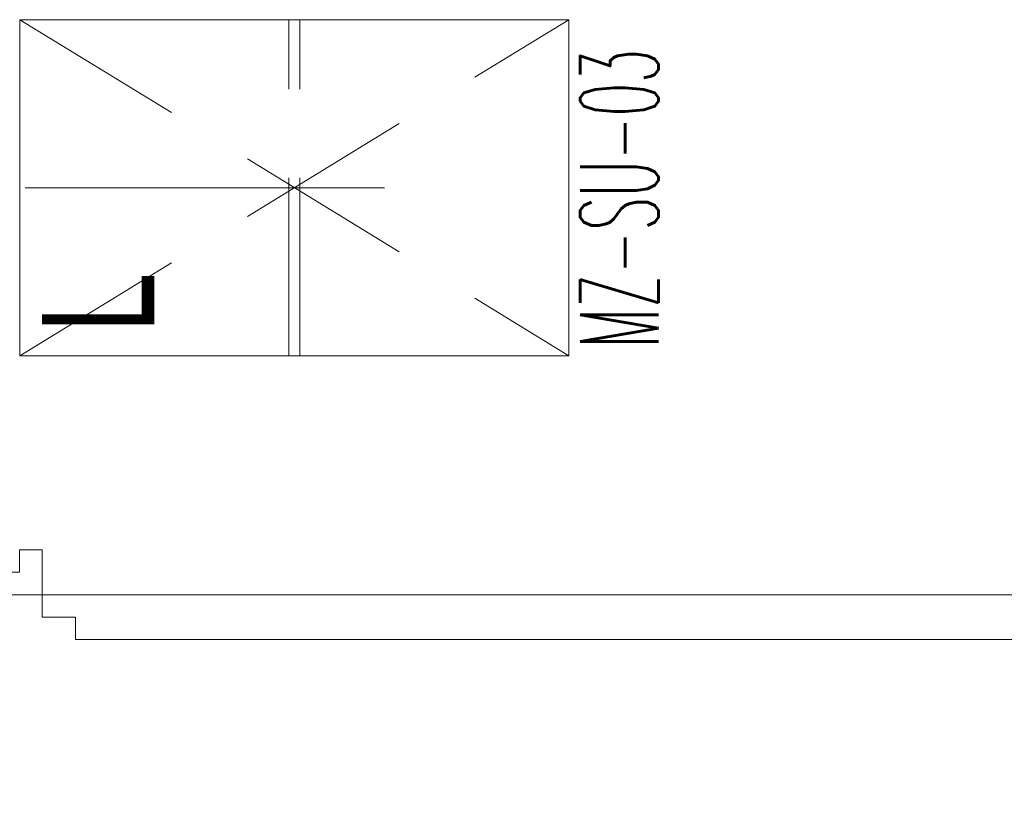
# Model space of a CAD drawing. Header units: millimetres. Extents: x 6161 to 8965, y -9035 to -5431.
# Tile 97 of 256: x 7810 to 7898, y -7390 to -7319. Entities that reach past the tile are written whole.
import ezdxf

# ---------------------------------------------------------------- set-up
doc = ezdxf.new("R2010")
doc.units = ezdxf.units.MM
for name, pattern in [('DASHED', [19.05, 12.7, -6.35]), ('DGN Style 2', [53.396408, 32.037845, -21.358563]), ('HIDDEN2', [4.7625, 3.175, -1.5875])]:
    doc.linetypes.add(name, pattern=pattern)
doc.layers.add('drzwi', color=30, linetype='Continuous', lineweight=20)
doc.layers.add('MEBLE PKN', color=150, linetype='Continuous', lineweight=20)
doc.styles.add('JACEK_07', font='SIMPLEX.SHX', dxfattribs={"width": 0.7})

# ---------------------------------------------------------------- blocks, each defined once
blk = doc.blocks.new('*U48')
blk.add_lwpolyline([(4, 7), (4, 10), (6, 10), (6, 100), (4, 100), (4, 103), (2, 103), (2, 7)], close=True)
blk.add_lwpolyline([(-2, -5), (0, -5), (0, 5), (-2, 5), (-2, 7), (2, 7), (2, 5), (2, -7), (-2, -7), (-2, -5)])
at = {"linetype": 'DASHED'}
blk.add_arc((2, 7), 96, 360, 90, dxfattribs=at)
blk = doc.blocks.new('Szafki_BHP')
at = {"color": 252, "linetype": 'HIDDEN2', "lineweight": 0, "ltscale": 5, "true_color": 0x969696}
for p, q in [((30, 0), (0, -49)), ((0, 0), (30, -49)), ((0, -24), (30, -24)), ((0, -25), (30, -25))]:
    blk.add_line(p, q, dxfattribs=at)
at = {"linetype": 'DGN Style 2', "lineweight": 0}
blk.add_line((15, -0.5), (15, -48.5), dxfattribs=at)
at = {"linetype": 'Continuous', "lineweight": 0, "flags": 128}
blk.add_lwpolyline([(30, -49), (30, 0), (0, 0), (0, -49)], close=True, dxfattribs=at)
at = {"width": 30, "attachment_point": 1, "style": 'JACEK_07'}
for s, insert, char_height in [('{\\fArial|b0|i0|c238|p34;L}', (2, -2), 10), ('\\pi0.66667;{\\W0.5;MZ-SU-03}', (0, -50), 7)]:
    blk.add_mtext(s, dxfattribs=dict(at, insert=insert, char_height=char_height))

msp = doc.modelspace()

# ---------------------------------------------------------------- block references
at = {"layer": 'drzwi', "rotation": 270}
msp.add_blockref('*U48', (7804.673, -7368.317), dxfattribs=at)
at = {"layer": 'MEBLE PKN', "rotation": 89.99999999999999}
msp.add_blockref('Szafki_BHP', (7809.683, -7348.991), dxfattribs=at)

doc.saveas('drawing.dxf')
